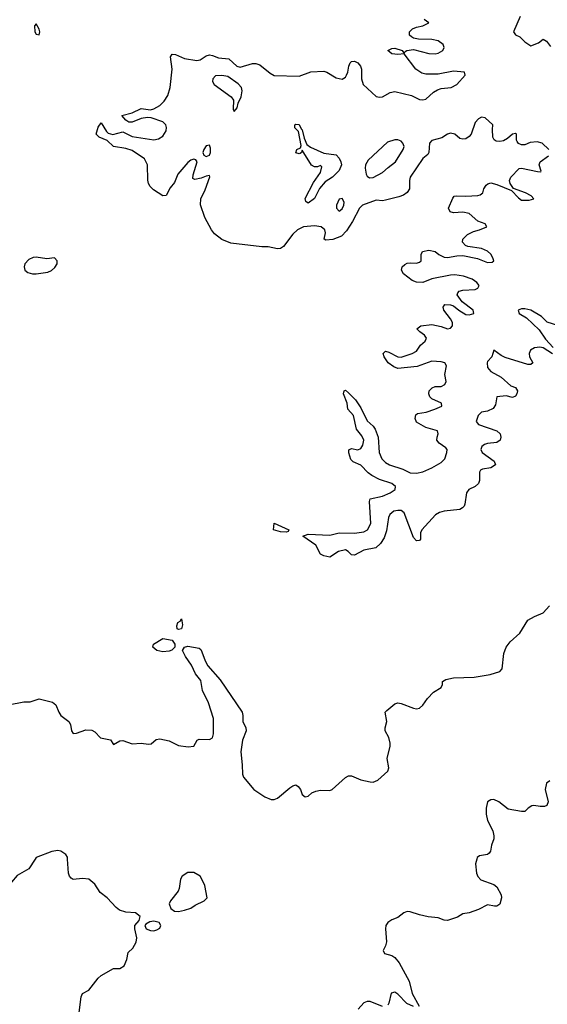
# Model space of a CAD drawing. Header units: inches. Extents: x 2396598 to 2566999, y 262085 to 451979.
# Tile 127 of 256: x 2454583 to 2457996, y 369061 to 375430. Entities that reach past the tile are written whole.
import ezdxf

# ---------------------------------------------------------------- set-up
doc = ezdxf.new("R2010")
doc.units = ezdxf.units.IN
doc.header["$MEASUREMENT"] = 0
doc.layers.add('C4356', color=7, linetype='Continuous')
doc.layers.add('C4357', color=7, linetype='Continuous')

msp = doc.modelspace()

# ---------------------------------------------------------------- linework, layer by layer
at = {"layer": 'C4356', "color": 5, "elevation": 20}
for points in [[(2454684, 370000), (2454643, 369937), (2454566.6, 369893.4), (2454530, 369851.6), (2454510, 369836.2), (2454490, 369843), (2454451.8, 369870), (2454441.6, 369890), (2454443, 369910), (2454470, 369943.1), (2454510.6, 369969.4), (2454529.1, 370000)], [(2454966, 368990), (2454981.6, 369110), (2454989.4, 369130), (2455030, 369153), (2455090.9, 369229.1), (2455110, 369246.4), (2455190, 369293.4), (2455230, 369292.7), (2455258, 369310), (2455277.2, 369350), (2455284.7, 369395.3), (2455315.5, 369424.5), (2455337.4, 369462.6), (2455341.6, 369490), (2455329, 369550), (2455329, 369570), (2455356.4, 369603.6), (2455362, 369630), (2455332.1, 369652.1), (2455270, 369656.9), (2455229.8, 369669.8), (2455207.3, 369687.3), (2455150, 369749.7), (2455104.8, 369784.8), (2455070, 369837.7), (2455030, 369869.7), (2454990, 369874.5), (2454930, 369868.5), (2454916.3, 369876.3), (2454904.4, 369890), (2454898.5, 369910), (2454892.5, 370000)], [(2457540.1, 370000), (2457532.7, 369970), (2457537.4, 369910), (2457546.6, 369886.6), (2457566.7, 369866.7), (2457650, 369835.1), (2457670, 369821.8), (2457697.5, 369770), (2457700.7, 369750), (2457690, 369709.5), (2457670, 369696.2), (2457654.8, 369694.8), (2457610, 369704), (2457550, 369673.2), (2457490, 369652.7), (2457450, 369645.2), (2457414.4, 369625.6), (2457350, 369602.9), (2457330, 369604.5), (2457290, 369621), (2457226.3, 369626.3), (2457170, 369639.2), (2457110, 369659.4), (2457090, 369660.3), (2457068.2, 369651.8), (2457030, 369623.1), (2456990, 369607.6), (2456963.8, 369590), (2456952.2, 369570), (2456950.3, 369550), (2456955.8, 369464.2), (2456950, 369439), (2456934, 369410), (2456942.8, 369390), (2456990, 369377.6), (2457010, 369364.2), (2457038.3, 369330), (2457101.8, 369210), (2457122.9, 369130), (2457166.8, 369050)], [(2457130, 369047.1), (2457087.2, 369067.1), (2457030, 369126.6), (2457010, 369139.7), (2456987.2, 369132.8), (2456971.7, 369068.3), (2456964.9, 369055.1)], [(2456930, 369047.1), (2456850, 369078.9), (2456830, 369078.7), (2456810.3, 369069.7), (2456772.7, 369030)]]:
    msp.add_lwpolyline(points, dxfattribs=at)
for points in [[(2455670, 369914), (2455633.7, 369890), (2455623.9, 369870), (2455615.3, 369810), (2455608.2, 369791.8), (2455558.7, 369730), (2455550.4, 369710), (2455560.2, 369680.2), (2455583.7, 369663.7), (2455610, 369661.8), (2455650, 369669.2), (2455690, 369683.2), (2455718, 369702), (2455777, 369730), (2455795.8, 369750), (2455779.8, 369830), (2455762.3, 369870), (2455749.7, 369890), (2455710, 369913.3)], [(2455450, 369599), (2455425.4, 369594.6), (2455399.6, 369580.4), (2455392, 369570), (2455402, 369550), (2455430, 369538.8), (2455450, 369536), (2455470, 369542.8), (2455490, 369554), (2455495.3, 369570), (2455486, 369590)]]:
    msp.add_lwpolyline(points, close=True, dxfattribs=at)
at = {"layer": 'C4357', "color": 5, "elevation": 20}
for points in [[(2457821.3, 375450), (2457777.1, 375350), (2457790, 375330.7), (2457819.5, 375319.5), (2457850, 375286), (2457890, 375261), (2457940.2, 375279.8), (2457970, 375304.7), (2457990, 375291.3), (2458016.2, 375256.2)], [(2458005.6, 374590), (2457962, 374630), (2457930, 374638.7), (2457885.1, 374634.9), (2457850, 374620.9), (2457830, 374619.3), (2457809.6, 374629.6), (2457800.7, 374640.7), (2457796, 374650), (2457797.2, 374690), (2457790, 374694.5), (2457770, 374689), (2457739, 374661), (2457713.7, 374646.3), (2457690, 374641.6), (2457664.7, 374644.7), (2457651.8, 374651.8), (2457643.6, 374670), (2457640.7, 374719.3), (2457644, 374750), (2457594.8, 374794.8), (2457570, 374798.5), (2457550, 374787.6), (2457530, 374764.5), (2457503.7, 374690), (2457490, 374673.6), (2457470, 374659.7), (2457450, 374656.3), (2457430, 374660.5), (2457397.6, 374690), (2457370, 374695.9), (2457350, 374689.8), (2457313.8, 374666.2), (2457250, 374647.3), (2457234, 374630), (2457229.4, 374570.6), (2457223.1, 374556.9), (2457190, 374530.8), (2457108.6, 374410), (2457103.9, 374390), (2457104.4, 374335.6), (2457089.1, 374310.9), (2457065.9, 374294.1), (2457035.9, 374284.1), (2456950, 374261.7), (2456930, 374258.9), (2456890, 374262.6), (2456800.7, 374230), (2456781.7, 374210), (2456736.4, 374123.6), (2456696.2, 374063.8), (2456664.9, 374030), (2456608.7, 374008.7), (2456564.4, 374004.4), (2456552.7, 374010), (2456562.4, 374050), (2456556.5, 374070), (2456534.2, 374090), (2456490, 374095.9), (2456418.7, 374090), (2456379.5, 374070), (2456350, 374043.4), (2456290, 373963), (2456270.1, 373949.9), (2456250, 373946.8), (2456190, 373961), (2456150, 373960.6), (2455950, 373983.2), (2455890, 374007.1), (2455843.5, 374043.5), (2455823.2, 374070), (2455781.2, 374150), (2455752.8, 374232.8), (2455755, 374270), (2455783.9, 374330), (2455813.9, 374413.9), (2455810, 374421.2), (2455790, 374417.6), (2455756.3, 374403.7), (2455715.5, 374395.5), (2455702.7, 374402.7), (2455705.6, 374425.6), (2455731.3, 374510), (2455722.9, 374522.9), (2455710, 374527.6), (2455690, 374521.7), (2455670, 374505.1), (2455606.5, 374430), (2455584, 374376), (2455556.9, 374343.1), (2455530, 374291.8), (2455510, 374289.8), (2455449.6, 374330), (2455428.2, 374350), (2455417.4, 374370), (2455412.4, 374392.4), (2455411, 374490), (2455389.6, 374530), (2455310, 374582.6), (2455270, 374595.8), (2455189.3, 374610), (2455148.3, 374648.3), (2455098, 374670), (2455078.4, 374690), (2455090, 374734), (2455110, 374762.8), (2455145.8, 374705.8), (2455156, 374696), (2455186.2, 374686.2), (2455250, 374703.6), (2455310, 374673.2), (2455450, 374652.6), (2455481.1, 374658.9), (2455510, 374677.2), (2455530.6, 374710), (2455532.7, 374732.7), (2455529.6, 374750), (2455509.8, 374769.8), (2455434.2, 374794.2), (2455410, 374796.3), (2455369.5, 374790.5), (2455310, 374766.5), (2455290, 374766.2), (2455270, 374780.5), (2455244, 374810), (2455310, 374828.2), (2455370, 374855.5), (2455430, 374847.6), (2455450, 374853.1), (2455490, 374874.4), (2455517.9, 374902.1), (2455541.1, 374938.9), (2455556.9, 374990), (2455570.5, 375110), (2455558.7, 375190), (2455570, 375207), (2455590, 375203.5), (2455650, 375178.4), (2455730, 375165), (2455750, 375170.2), (2455790, 375196.5), (2455810, 375202.2), (2455830, 375198.6), (2455870, 375183.7), (2455935.7, 375175.7), (2455988, 375128), (2456010, 375123.1), (2456090, 375145.3), (2456110, 375146.3), (2456136.8, 375136.8), (2456202.8, 375082.8), (2456230, 375069), (2456390, 375064.5), (2456466.8, 375093.2), (2456550, 375096), (2456570, 375089.4), (2456630, 375052.7), (2456670, 375044.8), (2456690, 375058), (2456697.7, 375070), (2456706.8, 375090), (2456713.2, 375130), (2456721, 375150), (2456730, 375158.5), (2456750, 375161.1), (2456771.4, 375151.4), (2456788.8, 375128.8), (2456794.3, 375110), (2456793.2, 375046.8), (2456805.7, 375010), (2456890, 374933.6), (2456910, 374928.3), (2456930, 374930.2), (2456980.7, 374959.3), (2457010, 374964.8), (2457118.2, 374938.2), (2457170, 374914.3), (2457190, 374910.2), (2457210, 374916.5), (2457260.2, 374959.8), (2457284.8, 374975.2), (2457310, 374984.5), (2457375.1, 374990), (2457411.5, 375010), (2457464.2, 375070), (2457460.9, 375090), (2457390, 375096.7), (2457290, 375077.5), (2457210, 375076.5), (2457184.8, 375084.8), (2457145.6, 375110), (2457070, 375209.6), (2457030, 375204), (2456990, 375208.6), (2456963.7, 375230), (2456990, 375242.4), (2457010, 375244.4), (2457058, 375230), (2457070, 375212), (2457076, 375224), (2457088, 375230), (2457130, 375236.2), (2457230, 375210.2), (2457270, 375208.8), (2457290, 375213.7), (2457319.5, 375230), (2457329.4, 375250), (2457322, 375270), (2457290, 375293.3), (2457250, 375301.6), (2457164, 375304), (2457130.9, 375310.9), (2457118.2, 375318.2), (2457103.7, 375330), (2457103.7, 375350), (2457124.5, 375370), (2457150, 375381.5), (2457190, 375390.4), (2457229.2, 375410), (2457199.5, 375430)], [(2458030, 373268.2), (2457970, 373306.6), (2457947.8, 373312.2), (2457912.4, 373307.6), (2457887.7, 373292.3), (2457879.5, 373270), (2457880.3, 373250), (2457901.6, 373210), (2457890, 373198.4), (2457870, 373198.7), (2457724.5, 373244.5), (2457697.6, 373257.6), (2457650, 373292), (2457638, 373250), (2457610, 373219.3), (2457606.7, 373210), (2457610, 373180.7), (2457630, 373153.4), (2457697.1, 373117.1), (2457761.1, 373061.1), (2457790.8, 373050), (2457802.8, 373030), (2457799.1, 373010), (2457790, 372994), (2457770, 372986), (2457730, 372997.2), (2457670.7, 372989.3), (2457662, 372938), (2457645.1, 372914.9), (2457610, 372897.4), (2457570, 372890.6), (2457548.2, 372870), (2457537, 372830), (2457550, 372810.5), (2457670.2, 372770.2), (2457691.2, 372751.2), (2457695.6, 372730), (2457690.3, 372710), (2457670, 372695.6), (2457610, 372687.7), (2457590, 372681.4), (2457573.4, 372670), (2457566.2, 372650), (2457575.2, 372630), (2457653.2, 372573.2), (2457662, 372550), (2457630, 372530.8), (2457576.8, 372523.2), (2457563.8, 372516.2), (2457557.8, 372502.2), (2457558, 372450), (2457551, 372430), (2457530, 372410.7), (2457488.9, 372391.1), (2457472.4, 372370), (2457463.5, 372296.5), (2457457.7, 372282.3), (2457448.3, 372271.7), (2457430, 372262.3), (2457329, 372251), (2457298.3, 372241.7), (2457273.9, 372226.1), (2457184.9, 372130), (2457176.9, 372110), (2457174.9, 372070), (2457170, 372061.2), (2457150, 372059.3), (2457130, 372079.3), (2457070, 372239.5), (2457050, 372255.3), (2457030, 372255.5), (2457003.8, 372250), (2456978.3, 372230), (2456968.2, 372210), (2456955.5, 372124.5), (2456941.5, 372078.5), (2456917.8, 372042.2), (2456886.1, 372013.9), (2456810, 371998.7), (2456750, 371966), (2456730, 371969.2), (2456709, 371990), (2456690, 372000.9), (2456644.7, 371990), (2456590, 371953.2), (2456550, 371960.9), (2456530, 371973.2), (2456499.6, 372030), (2456415.3, 372090), (2456450, 372101.3), (2456590, 372095), (2456650, 372111.3), (2456750, 372107.5), (2456810, 372116.1), (2456832.1, 372130), (2456853.6, 372170), (2456845.9, 372314.1), (2456849.6, 372330), (2456930, 372348.7), (2456979.7, 372370), (2457012.8, 372390), (2457013.6, 372410), (2456990, 372428.7), (2456910, 372456.5), (2456861.6, 372481.6), (2456838.2, 372498.2), (2456790, 372547.8), (2456739.5, 372570), (2456725.6, 372585.6), (2456711.6, 372628.4), (2456711.9, 372648.1), (2456730, 372657), (2456770, 372648.1), (2456790, 372655.6), (2456803.4, 372676.6), (2456808.9, 372710), (2456797.3, 372737.3), (2456761.3, 372781.3), (2456742.4, 372870), (2456705.6, 372910), (2456701, 372950), (2456677.6, 373010), (2456682, 373030), (2456690, 373032.4), (2456710, 373017), (2456755.2, 372970), (2456790, 372918.4), (2456830, 372835.8), (2456870, 372799.6), (2456881.9, 372781.9), (2456901.9, 372730), (2456909.4, 372630), (2456925.5, 372590), (2456950, 372564.6), (2456975.3, 372550), (2457061.5, 372521.5), (2457110, 372499.4), (2457150, 372495.8), (2457190, 372505.8), (2457249.6, 372530), (2457310, 372565.5), (2457332.5, 372590), (2457346, 372630), (2457348, 372650), (2457340.6, 372660.6), (2457297, 372690), (2457282.4, 372710), (2457283, 372730), (2457291.2, 372750), (2457286.6, 372770), (2457210, 372792.1), (2457150, 372826), (2457140.4, 372850), (2457146.1, 372873.9), (2457156.6, 372883.4), (2457212, 372892), (2457269.3, 372910), (2457313.6, 372930), (2457312.7, 372950), (2457250, 372978), (2457236, 372990), (2457229.4, 373010), (2457232.7, 373030), (2457251.6, 373048.4), (2457270, 373057.3), (2457310, 373058), (2457334, 373070), (2457342, 373090), (2457333.6, 373133.6), (2457344.4, 373190), (2457332.3, 373210), (2457310, 373217.4), (2457250, 373220.2), (2457153.4, 373186.6), (2457030, 373173.8), (2457003.3, 373183.3), (2456966.9, 373210), (2456940.4, 373250), (2456935.1, 373270), (2456950, 373284.9), (2456970, 373279.6), (2457028.2, 373248.2), (2457050, 373246), (2457122.9, 373270), (2457150, 373285.8), (2457176.2, 373323.8), (2457207, 373350), (2457215.6, 373370), (2457201.6, 373390), (2457172, 373410), (2457152.7, 373430), (2457179, 373450), (2457250, 373458.4), (2457310, 373446.2), (2457350, 373429.5), (2457370, 373434.3), (2457382.4, 373450), (2457381.8, 373470), (2457370, 373495.6), (2457327.3, 373550), (2457322.7, 373570), (2457333.2, 373586.8), (2457370, 373586), (2457390, 373578), (2457423.8, 373550), (2457470, 373523.8), (2457490, 373520.7), (2457521.3, 373530), (2457516, 373550), (2457445.3, 373605.3), (2457414, 373650), (2457417, 373663), (2457427, 373673), (2457450, 373679.6), (2457530, 373684.7), (2457546.1, 373693.9), (2457554.6, 373710), (2457541.1, 373730), (2457510, 373750.5), (2457455.1, 373770), (2457398.8, 373778.8), (2457370, 373778), (2457250, 373753.4), (2457190, 373730.8), (2457151, 373731), (2457122.8, 373742.8), (2457065.1, 373785.1), (2457052, 373810), (2457057, 373830), (2457073.6, 373846.4), (2457090, 373854.6), (2457110, 373858), (2457150, 373855.5), (2457170, 373862), (2457179.3, 373870), (2457181.2, 373910), (2457189, 373930), (2457230, 373939.5), (2457270, 373930.4), (2457294.9, 373910), (2457330, 373893.6), (2457350, 373892.2), (2457410, 373903.2), (2457450, 373904.8), (2457545.1, 373885.1), (2457610, 373858.5), (2457638.8, 373861.2), (2457649.4, 373870), (2457642.9, 373890), (2457630, 373912), (2457610, 373931.5), (2457569.7, 373949.7), (2457482.6, 373962.6), (2457466, 373970), (2457447, 373990), (2457449.5, 374010), (2457480.5, 374039.5), (2457519.5, 374060.5), (2457557.2, 374070), (2457604, 374090), (2457594, 374110), (2457546.1, 374126.1), (2457490, 374175.6), (2457450, 374184.7), (2457390, 374179.3), (2457367.2, 374187.2), (2457357.2, 374210), (2457384.1, 374275.9), (2457392.9, 374287.1), (2457409.5, 374290.5), (2457468.7, 374288.7), (2457547.6, 374292.4), (2457562.7, 374297.3), (2457578.4, 374310), (2457584.8, 374335.2), (2457600.5, 374359.5), (2457611.7, 374368.3), (2457630, 374374), (2457670, 374364.2), (2457765.5, 374325.5), (2457810, 374277.1), (2457830, 374263.1), (2457878, 374262), (2457909.2, 374270), (2457891.6, 374290), (2457854.5, 374310), (2457778, 374338), (2457755.1, 374370), (2457752, 374390), (2457760.9, 374410), (2457813.8, 374466.2), (2457830, 374468.4), (2457932.9, 374447.1), (2457953.4, 374446.6), (2457957.2, 374450), (2457942.7, 374490), (2457949.2, 374510), (2458002.9, 374550)], [(2458070, 373448.4), (2457994.2, 373474.2), (2457959.6, 373510), (2457890, 373550.6), (2457850, 373559.3), (2457830, 373558.5), (2457808.7, 373550), (2457814.9, 373530), (2457861.6, 373501.6), (2457943.4, 373423.4), (2457983.7, 373363.7), (2458034, 373310)], [(2454510, 370998.4), (2454610, 371017.1), (2454650, 371018), (2454710, 371036.3), (2454796.2, 371016.2), (2454818, 370998), (2454835.5, 370950), (2454848.9, 370928.9), (2454901, 370890), (2454910.8, 370870), (2454918, 370830), (2454930, 370812), (2454950, 370814.8), (2455010, 370837.3), (2455050, 370834.8), (2455070, 370822.8), (2455105.2, 370785.2), (2455171.6, 370771.6), (2455190, 370742), (2455230, 370764.7), (2455250, 370766.8), (2455310, 370746), (2455370, 370750.7), (2455417.2, 370742.8), (2455433.6, 370746.4), (2455465.6, 370774.4), (2455490, 370778.8), (2455550, 370764.4), (2455610, 370734.9), (2455673.3, 370726.7), (2455710, 370730.8), (2455731.5, 370768.5), (2455744, 370776), (2455810, 370773.1), (2455830, 370784.9), (2455837.8, 370810), (2455836, 370910), (2455805.1, 371010), (2455765.1, 371090), (2455755.3, 371155.3), (2455719.6, 371199.6), (2455694.7, 371254.7), (2455655.1, 371310), (2455635.3, 371350), (2455650, 371372), (2455670, 371378), (2455743.8, 371363.8), (2455755.1, 371355.1), (2455761.7, 371341.7), (2455782, 371282), (2455799.5, 371250), (2455880.1, 371160.1), (2456021.5, 370950), (2456026.7, 370930), (2456027.2, 370890), (2456045.3, 370850), (2456047.2, 370830), (2456023.6, 370770), (2456013.3, 370693.3), (2456022.4, 370610), (2456023.8, 370550), (2456030.6, 370530), (2456097.3, 370450), (2456170, 370403), (2456210, 370386), (2456230, 370384.9), (2456250, 370393.4), (2456330, 370460.3), (2456350, 370474.6), (2456370, 370481.6), (2456384.9, 370470), (2456399.3, 370450), (2456410, 370418), (2456430, 370404), (2456450, 370406.8), (2456472, 370428), (2456499.5, 370440.5), (2456530, 370446), (2456590, 370443.8), (2456604, 370450), (2456690, 370527.2), (2456710, 370538.9), (2456730, 370539), (2456790, 370512.4), (2456850, 370500.2), (2456870, 370497.8), (2456899.8, 370510), (2456965.5, 370570), (2456971.7, 370590), (2456959.9, 370650), (2456980.3, 370730), (2456980.3, 370750), (2456970, 370787), (2456948.3, 370830), (2456946.9, 370850), (2456957.3, 370890), (2456947, 370950), (2456957.7, 370962.3), (2457010, 371004.9), (2457030, 371010.4), (2457050, 371007), (2457130, 370976.5), (2457150, 370971.8), (2457170, 370977.4), (2457190, 370995.3), (2457221.3, 371038.7), (2457259.5, 371080.5), (2457309, 371110), (2457317.2, 371130), (2457319, 371150), (2457338.9, 371161.1), (2457390, 371173.7), (2457523.3, 371176.7), (2457625.5, 371194.5), (2457690, 371213), (2457705.1, 371230), (2457715.1, 371330), (2457729.5, 371370), (2457755.1, 371404.9), (2457818.4, 371461.6), (2457870, 371544.9), (2457913.2, 371570), (2457970, 371593.4), (2458010, 371639.1)], [(2458013.1, 370506.9), (2457990, 370491.3), (2457981.6, 370450), (2458000.7, 370370), (2457992.3, 370347.7), (2457979, 370341.1), (2457950, 370339.9), (2457910, 370347.5), (2457895.1, 370345), (2457871.4, 370330), (2457850.9, 370309.1), (2457830, 370307.9), (2457742.4, 370322.4), (2457681.8, 370370), (2457650, 370385.5), (2457630, 370383.9), (2457610.2, 370369.8), (2457600.7, 370330), (2457601, 370290), (2457608.8, 370248.8), (2457643.9, 370183.9), (2457651.3, 370150), (2457649.2, 370130.8), (2457634.9, 370090), (2457629.3, 370050.7), (2457620.7, 370039.3), (2457609.2, 370030.8), (2457558.6, 370021.4), (2457542.6, 370010), (2457540.1, 370000)], [(2454892.5, 370000), (2454891.7, 370011.7), (2454881.6, 370030), (2454850, 370052.3), (2454830, 370055.7), (2454790.7, 370050), (2454690.5, 370010), (2454684, 370000)]]:
    msp.add_lwpolyline(points, dxfattribs=at)
at = {"layer": 'C4357', "color": 5}
for points, elevation in [([(2454690, 375402), (2454678, 375390), (2454680.7, 375350), (2454690, 375336), (2454710, 375332), (2454714, 375350), (2454710, 375368)], 40), ([(2455891.1, 375068.9), (2455850, 375066.6), (2455833.4, 375046.6), (2455831, 375030), (2455840.6, 375010), (2455951, 374930), (2455965.2, 374910), (2455963.1, 374850), (2455970, 374836.3), (2455990, 374858.8), (2455997.2, 374890), (2456015.8, 374930), (2456022.2, 374970), (2456017.2, 374990), (2455995.8, 375015.8), (2455930, 375061.1)], 20), ([(2456450, 374243.9), (2456433.6, 374253.6), (2456430, 374273), (2456483.5, 374376.5), (2456530, 374442), (2456538, 374478), (2456530, 374486), (2456510, 374478), (2456490, 374478), (2456470, 374488), (2456410, 374586), (2456406, 374570), (2456396.7, 374563.3), (2456390, 374560.9), (2456370, 374569.2), (2456375.3, 374590), (2456399.3, 374600.7), (2456404.7, 374615.3), (2456387, 374707), (2456363.7, 374730), (2456362, 374750), (2456370, 374754), (2456390, 374752.6), (2456402.9, 374722.9), (2456410, 374718), (2456423.4, 374663.4), (2456441.5, 374621.5), (2456464.2, 374604.2), (2456550, 374565.5), (2456630, 374555.1), (2456650, 374535), (2456661.6, 374510), (2456664.6, 374490), (2456650, 374453.5), (2456606.9, 374410), (2456559.3, 374380.7), (2456523.3, 374336.7), (2456490, 374272.8)], -20), ([(2455810, 374617), (2455790, 374613.3), (2455774.9, 374590), (2455768.8, 374570), (2455773.8, 374553.8), (2455790, 374545.2), (2455810, 374554.4), (2455818.2, 374570), (2455818.4, 374598.4)], 20), ([(2457030, 374652.5), (2457010, 374652.3), (2456962.8, 374637.2), (2456838.3, 374521.7), (2456821, 374490), (2456818.4, 374470), (2456824.7, 374430), (2456830, 374418.5), (2456846.9, 374406.9), (2456870, 374409.5), (2456930, 374440.2), (2456966, 374474), (2457014.7, 374510), (2457064.8, 374590), (2457069.8, 374610), (2457062.3, 374630), (2457050, 374644.8)], 20), ([(2456670, 374272.4), (2456650, 374268.2), (2456632.2, 374230), (2456632.9, 374210), (2456650, 374191.7), (2456670, 374206.5), (2456679.4, 374230), (2456681.4, 374250)], 20), ([(2454690, 373894), (2454670, 373891.3), (2454642.2, 373877.8), (2454617.1, 373850), (2454613, 373830), (2454616, 373810), (2454634.9, 373794.9), (2454666.2, 373786.2), (2454690, 373786.7), (2454764.2, 373795.8), (2454790, 373806.8), (2454810, 373826), (2454825.2, 373850), (2454825.2, 373870), (2454809.2, 373889.2), (2454758, 373882)], 40), ([(2456310, 372115.3), (2456270, 372117), (2456225.2, 372130), (2456230, 372174), (2456324.7, 372130), (2456319.8, 372120.2)], 20), ([(2455610, 371485.2), (2455602, 371490), (2455599, 371510), (2455605.2, 371530), (2455620.4, 371539.6), (2455630, 371554), (2455636.3, 371516.3), (2455630, 371489)], 20), ([(2455510, 371340.5), (2455470, 371349.5), (2455444, 371370), (2455448, 371390), (2455510, 371427.3), (2455570, 371415.5), (2455587.7, 371390), (2455586.8, 371370), (2455568.1, 371351.9), (2455550, 371346)], 20)]:
    msp.add_lwpolyline(points, close=True, dxfattribs=dict(at, elevation=elevation))

doc.saveas('drawing.dxf')
